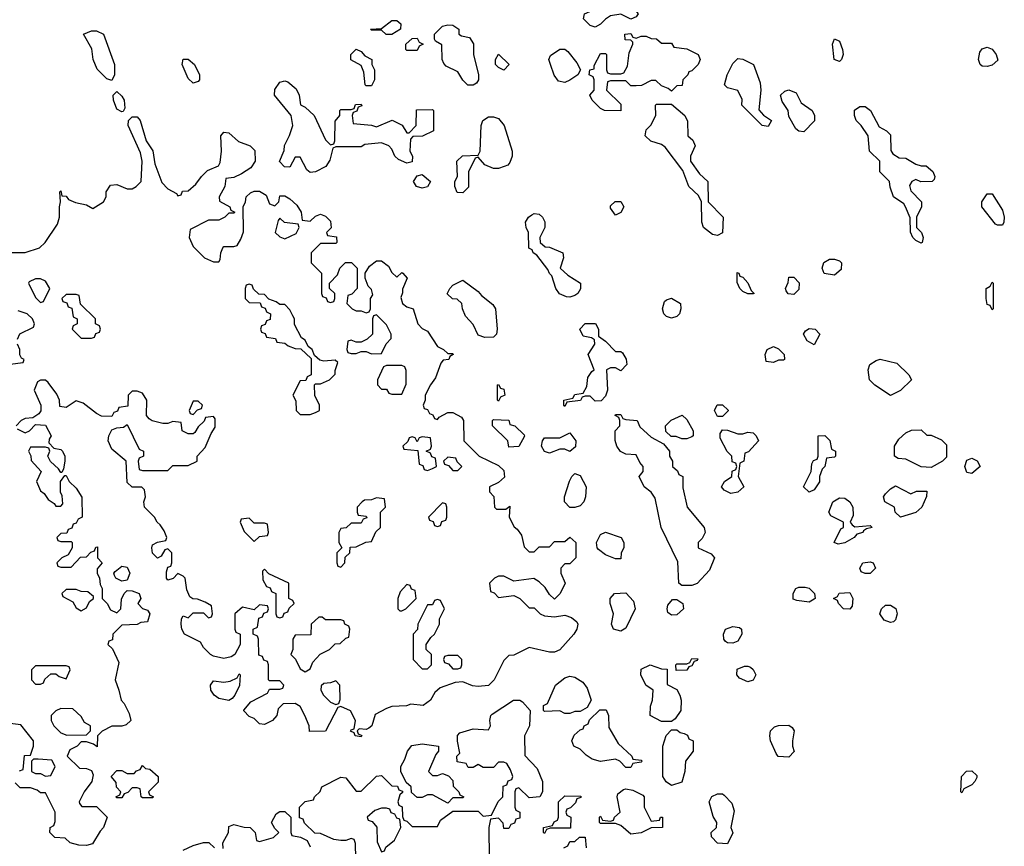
# Model space of a CAD drawing. Header units: inches. Extents: x 2701323 to 2964515, y 494916 to 722124.
# Tile 213 of 256: x 2776108 to 2779977, y 642656 to 645907. Entities that reach past the tile are written whole.
import ezdxf

# ---------------------------------------------------------------- set-up
doc = ezdxf.new("R2010")
doc.units = ezdxf.units.IN
doc.header["$MEASUREMENT"] = 0
doc.layers.add('C7674', color=7, linetype='Continuous')

msp = doc.modelspace()

# ---------------------------------------------------------------- linework, layer by layer
at = {"layer": 'C7674', "color": 2, "elevation": 2}
for points in [[(2778510, 645908.7), (2778470, 645928.7), (2778430, 645921.2), (2778410, 645909.3), (2778390, 645888.7), (2778370, 645877.2), (2778350, 645884), (2778324, 645910), (2778328, 645930), (2778370, 645947.7), (2778441, 645961), (2778513.7, 645953.7), (2778522, 645950), (2778538, 645930), (2778530, 645918)], [(2777548, 645848), (2777530, 645866), (2777490, 645866), (2777486, 645870), (2777530, 645872), (2777570, 645904), (2777590, 645902.8), (2777606, 645890), (2777604.7, 645870), (2777570, 645848)], [(2777890, 645648.7), (2777869.2, 645649.2), (2777849.2, 645669.2), (2777830, 645702), (2777784, 645724), (2777774.6, 645734.6), (2777768, 645750), (2777767.3, 645807.3), (2777742, 645822), (2777738, 645830), (2777738, 645850), (2777770, 645881), (2777790, 645886), (2777810, 645884.7), (2777834, 645870), (2777834, 645850), (2777843.6, 645843.6), (2777876, 645836), (2777891.6, 645811.6), (2777892, 645770), (2777911.3, 645690), (2777911.3, 645670), (2777903.6, 645656.4)], [(2776470, 645668), (2776450, 645674), (2776412.5, 645712.5), (2776397.2, 645750), (2776392, 645792), (2776359, 645850), (2776390, 645862.4), (2776410, 645862.4), (2776437.3, 645850), (2776480.7, 645730), (2776481, 645690)], [(2777630, 645786), (2777626, 645790), (2777626, 645810), (2777650, 645832), (2777670, 645834), (2777678, 645818), (2777694, 645810), (2777678, 645802), (2777670, 645786)], [(2778530, 645834), (2778550, 645842), (2778570, 645842), (2778590, 645832), (2778610, 645831.3), (2778630, 645814), (2778670, 645814), (2778678, 645798), (2778730, 645792), (2778774, 645770), (2778782, 645750), (2778774, 645730), (2778750, 645706), (2778738, 645702), (2778734, 645690), (2778714, 645670), (2778712, 645648), (2778690, 645646), (2778670, 645626), (2778656.4, 645636.4), (2778630, 645646), (2778607.3, 645667.3), (2778590, 645668), (2778551.6, 645648.4), (2778530, 645646), (2778510, 645646), (2778490, 645666), (2778430, 645666), (2778418, 645662), (2778414, 645630), (2778470, 645574), (2778470, 645548), (2778406, 645550), (2778390, 645558), (2778358, 645590), (2778348, 645610), (2778366, 645630), (2778366, 645670), (2778362, 645682), (2778346, 645690), (2778348, 645710), (2778366, 645714), (2778366, 645726), (2778390, 645774), (2778410, 645774), (2778414, 645770), (2778414, 645710), (2778418, 645698), (2778430, 645694), (2778470, 645694), (2778482, 645698), (2778496.4, 645723.6), (2778503.1, 645776.9), (2778518, 645810), (2778518, 645818), (2778510, 645826), (2778487.3, 645827.3), (2778486, 645850), (2778510, 645852), (2778518, 645838)], [(2779330, 645742), (2779309, 645750), (2779302, 645810), (2779310, 645831), (2779330, 645822), (2779341, 645790), (2779344.7, 645770), (2779338, 645750)], [(2779910, 645722), (2779890, 645724), (2779882, 645730), (2779875.3, 645750), (2779881.2, 645778.8), (2779890, 645792), (2779910, 645798), (2779930, 645791.3), (2779944.7, 645770), (2779952, 645748), (2779930, 645728)], [(2777470, 645646), (2777466, 645650), (2777460.4, 645700.4), (2777450, 645726), (2777408.9, 645748.9), (2777408.7, 645770), (2777430, 645791.3), (2777450, 645782), (2777464.7, 645764.7), (2777492, 645750), (2777492, 645730), (2777502, 645710), (2777502, 645670), (2777490, 645646)], [(2778010, 645708), (2777990, 645718), (2777978, 645730), (2777978, 645750), (2777990, 645771.3), (2778032, 645730)], [(2778250, 645659), (2778225.2, 645665.2), (2778209, 645689), (2778194, 645730), (2778188, 645750), (2778194.6, 645765.4), (2778230, 645791.3), (2778250, 645791.3), (2778262, 645782), (2778297.3, 645737.3), (2778312, 645710), (2778302, 645690), (2778270, 645668.7)], [(2779050, 645486), (2779026, 645490), (2778946, 645570), (2778947.3, 645592.7), (2778930, 645628), (2778890, 645638), (2778878, 645650), (2778888.7, 645690), (2778910, 645734), (2778930, 645754), (2778950, 645752), (2778991.3, 645730), (2779018, 645658), (2779021, 645630), (2779012.7, 645552.7), (2779031.6, 645531.6), (2779062, 645510)], [(2776790, 645657.2), (2776770, 645675.3), (2776746, 645730), (2776750, 645751), (2776770, 645750.8), (2776794.8, 645730), (2776814, 645690), (2776814, 645670), (2776810, 645664)], [(2777330, 645414), (2777342, 645418), (2777346, 645430), (2777347.3, 645507.3), (2777366, 645530), (2777366, 645550), (2777370, 645554), (2777410, 645554), (2777422, 645558), (2777427.3, 645572.7), (2777450, 645574), (2777452.7, 645567.3), (2777438, 645562), (2777432.7, 645547.3), (2777418, 645542), (2777414, 645530), (2777418, 645498), (2777490, 645492), (2777510, 645484.7), (2777571.3, 645511.3), (2777611.3, 645491.3), (2777630, 645462), (2777638, 645462), (2777666, 645490), (2777667.3, 645552.7), (2777730, 645554), (2777734, 645550), (2777734, 645470), (2777691.1, 645448.9), (2777652.7, 645447.3), (2777643.6, 645436.4), (2777641, 645390), (2777651.3, 645370), (2777650, 645348), (2777630, 645342), (2777596.5, 645356.5), (2777582, 645370), (2777570, 645398), (2777558, 645410), (2777530, 645422), (2777464.7, 645415.3), (2777450, 645406), (2777350, 645406), (2777338, 645402), (2777326.4, 645353.6), (2777311.3, 645328.7), (2777270, 645308), (2777250, 645306), (2777236.4, 645316.4), (2777210, 645366), (2777190, 645366), (2777170, 645326), (2777148.4, 645328.4), (2777128.4, 645348.4), (2777147.3, 645392.7), (2777148.4, 645411.6), (2777168.9, 645451.1), (2777181.2, 645490), (2777175.3, 645530), (2777109.3, 645610), (2777110, 645632), (2777130, 645661), (2777150, 645666), (2777162, 645662), (2777194.8, 645634.8), (2777206, 645610), (2777212, 645572), (2777230, 645562), (2777264.7, 645530), (2777310, 645434)], [(2776510, 645544), (2776490, 645555.3), (2776476, 645590), (2776475.3, 645610), (2776490, 645624.7), (2776510, 645606), (2776519.1, 645590), (2776521, 645559), (2776514.8, 645545.2)], [(2779190, 645466), (2779170, 645468), (2779158, 645478), (2779130, 645526), (2779128, 645550), (2779104.7, 645584.7), (2779098, 645610), (2779114.6, 645625.4), (2779130.7, 645630.7), (2779158.8, 645618.8), (2779179.6, 645579.6), (2779222, 645550), (2779232, 645530), (2779231.6, 645508.4)], [(2778850, 645058), (2778830, 645062), (2778795.3, 645090), (2778788.7, 645110), (2778788, 645190), (2778775.3, 645215.3), (2778738, 645250), (2778714, 645314), (2778644.7, 645404.7), (2778630, 645415.3), (2778588.4, 645428.4), (2778566, 645450), (2778570, 645474), (2778588.4, 645491.6), (2778608, 645530), (2778606, 645570), (2778610, 645574), (2778670, 645574), (2778722, 645530), (2778732.7, 645507.3), (2778734, 645450), (2778752.7, 645432.7), (2778762, 645410), (2778744.7, 645370), (2778744.7, 645350), (2778779.8, 645299.8), (2778812, 645270), (2778814, 645190), (2778872, 645130), (2778870, 645068)], [(2779650, 645331.3), (2779670, 645331.3), (2779696, 645310), (2779704.7, 645290), (2779702, 645278), (2779694, 645270), (2779648.7, 645268.7), (2779630, 645278), (2779614, 645270), (2779605.4, 645254.6), (2779610, 645234), (2779651.3, 645190), (2779652, 645170), (2779632, 645130), (2779632, 645090), (2779651.3, 645070), (2779658, 645050), (2779654, 645030), (2779650, 645028), (2779630, 645038), (2779618, 645050), (2779608.4, 645071.6), (2779607.3, 645127.3), (2779588.7, 645170), (2779582, 645182), (2779542, 645210), (2779528.4, 645248.4), (2779526, 645270), (2779488.4, 645308.4), (2779488, 645350), (2779448, 645390), (2779442, 645450), (2779415.3, 645490), (2779395.3, 645510), (2779388.7, 645530), (2779389, 645551), (2779410, 645564.7), (2779430, 645564.7), (2779452, 645550), (2779485.4, 645485.4), (2779514, 645470), (2779530, 645454), (2779531.6, 645391.6), (2779539.6, 645379.6), (2779563.6, 645363.6), (2779590, 645362), (2779630, 645338)], [(2777970, 645322), (2777936.4, 645336.4), (2777910, 645366), (2777898, 645362), (2777871.6, 645308.4), (2777871.6, 645248.4), (2777850, 645226), (2777827.3, 645227.3), (2777818, 645250), (2777818, 645270), (2777828, 645290), (2777826, 645350), (2777848.4, 645371.6), (2777910, 645374), (2777918, 645390), (2777922, 645490), (2777928, 645510), (2777950, 645524.7), (2777970, 645524.7), (2777990, 645518), (2778011.3, 645490), (2778042.8, 645390), (2778042.8, 645370), (2778034.8, 645345.2), (2778026, 645334), (2778011.3, 645328.7), (2777990, 645322)], [(2777690, 645244), (2777668, 645250), (2777655.3, 645270), (2777670, 645292), (2777690, 645298), (2777722, 645270), (2777710, 645248.7)], [(2779950, 645098), (2779943.1, 645103.1), (2779888.7, 645170), (2779888.7, 645190), (2779910, 645222), (2779930, 645222), (2779970, 645158), (2779977.3, 645130), (2779976, 645110), (2779970, 645098)], [(2778450, 645138), (2778430, 645166), (2778430, 645174), (2778448.4, 645191.6), (2778470, 645192), (2778482, 645170), (2778470, 645148)], [(2778270, 644815.3), (2778256.4, 644816.4), (2778228.9, 644828.9), (2778215.3, 644850), (2778199, 644899), (2778190, 644908), (2778184, 644924), (2778140.4, 644980.4), (2778126, 644990), (2778122, 645002), (2778108.4, 645008.4), (2778108, 645070), (2778098, 645090), (2778095.3, 645110), (2778108, 645130), (2778120.2, 645139.8), (2778130, 645144.7), (2778150, 645142), (2778162, 645130), (2778171.1, 645111.1), (2778171.1, 645088.9), (2778152, 645050), (2778154, 645030), (2778172.7, 645012.7), (2778190, 645012), (2778242, 644990), (2778244.7, 644970), (2778232, 644930), (2778262, 644902), (2778312, 644870), (2778311.6, 644848.4), (2778302, 644830), (2778290, 644822)], [(2777130, 645126), (2777123.6, 645116.4), (2777112, 645070), (2777130, 645052), (2777150, 645044.7), (2777194.6, 645065.4), (2777206, 645090), (2777202, 645102), (2777148.4, 645108.4)], [(2779310, 644902), (2779270, 644908), (2779262, 644930), (2779268.7, 644951.3), (2779290, 644964.7), (2779310, 644964.7), (2779330, 644958), (2779338, 644950), (2779336, 644924)], [(2778970, 644828), (2778950, 644838), (2778938, 644850), (2778927.3, 644872.7), (2778927.3, 644912.7), (2778934, 644910), (2778938, 644898), (2778950, 644894), (2778970, 644872), (2778982, 644842), (2778994, 644830), (2778990, 644828)], [(2776190, 644888), (2776170, 644888), (2776144.7, 644875.3), (2776142, 644870), (2776170, 644814), (2776190, 644794), (2776202, 644798), (2776226, 644850), (2776210, 644878)], [(2777010, 644866), (2776998, 644862), (2776994, 644850), (2776994, 644810), (2777010, 644794), (2777052.7, 644792.7), (2777058, 644778), (2777072.7, 644772.7), (2777078, 644758), (2777094, 644750), (2777092.7, 644727.3), (2777078, 644722), (2777072.7, 644707.3), (2777058, 644702), (2777054, 644690), (2777058, 644678), (2777072.7, 644672.7), (2777078, 644658), (2777112.7, 644652.7), (2777118, 644638), (2777150, 644634), (2777163.6, 644623.6), (2777190, 644614), (2777212.7, 644612.7), (2777254, 644574), (2777254, 644510), (2777238, 644502), (2777232.7, 644487.3), (2777210, 644486), (2777182, 644430), (2777192.7, 644407.3), (2777194, 644370), (2777210, 644354), (2777250, 644354), (2777270, 644362), (2777286, 644370), (2777286, 644390), (2777268.4, 644428.4), (2777266, 644470), (2777270, 644474), (2777290, 644474), (2777326, 644490), (2777347.3, 644512.7), (2777347.3, 644527.3), (2777358, 644558), (2777347.3, 644567.3), (2777303.1, 644563.1), (2777288, 644568), (2777266, 644586), (2777258, 644610), (2777242, 644622), (2777230, 644646), (2777215.3, 644655.3), (2777188.4, 644708.4), (2777188, 644730), (2777182, 644742), (2777170, 644766), (2777150, 644786), (2777130, 644786), (2777116.4, 644796.4), (2777087.3, 644807.3), (2777070, 644826), (2777047.3, 644827.3), (2777027.3, 644847.3), (2777022, 644862)], [(2777936.4, 644656.4), (2777910, 644666), (2777890, 644708), (2777860.2, 644740.2), (2777848, 644770), (2777846, 644790), (2777827.3, 644807.3), (2777808.4, 644808.4), (2777788, 644828), (2777798, 644850), (2777810, 644862), (2777850, 644882), (2777910, 644838), (2777922.5, 644822.5), (2777966.8, 644786.8), (2777978, 644770), (2777984.7, 644690), (2777982, 644670), (2777970, 644658)], [(2779150, 644826), (2779128.4, 644828.4), (2779120.4, 644840.4), (2779118, 644850), (2779127.3, 644872.7), (2779130, 644894), (2779150, 644894), (2779171.1, 644871.1), (2779170, 644846)], [(2779930, 644766), (2779922, 644782), (2779910, 644786), (2779906, 644810), (2779906, 644850), (2779922, 644858), (2779930, 644874), (2779934, 644870), (2779934, 644770)], [(2776330, 644826), (2776290, 644826), (2776274, 644810), (2776278, 644798), (2776292.7, 644792.7), (2776298, 644778), (2776312.7, 644772.7), (2776318, 644738), (2776334, 644730), (2776334, 644710), (2776318, 644702), (2776314, 644690), (2776350, 644654), (2776390, 644654), (2776402, 644658), (2776407.3, 644672.7), (2776422, 644678), (2776426, 644690), (2776422, 644702), (2776406, 644710), (2776406, 644730), (2776347.3, 644787.3), (2776342, 644822)], [(2778670, 644733.2), (2778650, 644739), (2778639, 644750), (2778634, 644770), (2778642, 644798), (2778650, 644804.7), (2778670, 644811), (2778704.7, 644790), (2778706, 644770), (2778701, 644750), (2778690, 644739)], [(2777510, 644746), (2777498, 644742), (2777494, 644730), (2777494, 644670), (2777474, 644650), (2777450, 644638), (2777430, 644638), (2777410, 644646), (2777398, 644642), (2777394, 644610), (2777398, 644598), (2777410, 644594), (2777430, 644594), (2777450, 644602), (2777470, 644602), (2777490, 644592), (2777530, 644594), (2777548.4, 644631.6), (2777567.3, 644652.7), (2777568, 644670), (2777550, 644706)], [(2778450, 644602), (2778470, 644602), (2778476.9, 644596.9), (2778491.6, 644571.6), (2778494, 644550), (2778470, 644526), (2778450, 644538), (2778430, 644538), (2778414, 644530), (2778418, 644450), (2778410, 644426), (2778392.7, 644407.3), (2778370, 644406), (2778350, 644426), (2778330, 644426), (2778318, 644422), (2778311.6, 644408.4), (2778258, 644402), (2778250, 644386), (2778246, 644390), (2778246, 644410), (2778282, 644418), (2778290, 644432), (2778322, 644438), (2778336.4, 644463.6), (2778340.4, 644499.6), (2778356.4, 644523.6), (2778366, 644530), (2778342, 644590), (2778368, 644630), (2778367.3, 644647.3), (2778355.3, 644655.3), (2778322, 644662), (2778308.7, 644690), (2778330, 644711.3), (2778371.3, 644711.3), (2778382, 644690), (2778382, 644662), (2778410, 644642)], [(2779230, 644628), (2779203.1, 644643.1), (2779188.7, 644670), (2779196.4, 644683.6), (2779210, 644692), (2779234, 644690), (2779252, 644670)], [(2779070, 644558), (2779042, 644562), (2779038, 644590), (2779046, 644610), (2779070, 644622), (2779090, 644612), (2779112, 644590), (2779114, 644570), (2779110, 644568), (2779090, 644568)], [(2779530, 644428.7), (2779469.1, 644469.1), (2779448, 644490), (2779442, 644530), (2779448.7, 644550), (2779473.6, 644566.4), (2779490, 644571.3), (2779555.3, 644555.3), (2779602, 644510), (2779612, 644490), (2779570, 644448)], [(2777610, 644546), (2777550, 644546), (2777538, 644542), (2777514, 644490), (2777514, 644470), (2777530, 644454), (2777550, 644454), (2777558, 644438), (2777570, 644434), (2777610, 644434), (2777627.3, 644472.7), (2777627.3, 644527.3), (2777622, 644542)], [(2777990, 644406), (2777986, 644410), (2777986, 644470), (2777990, 644472), (2777998, 644458), (2778010, 644454), (2778014, 644430), (2777998, 644422)], [(2776810, 644406), (2776790, 644406), (2776774, 644370), (2776778, 644358), (2776790, 644354), (2776807.3, 644372.7), (2776822, 644378), (2776826, 644390)], [(2778850, 644346), (2778838, 644370), (2778848.4, 644391.6), (2778870, 644392), (2778891.6, 644371.6), (2778891.6, 644368.4), (2778870, 644346)], [(2778030, 644226), (2778026, 644250), (2777966, 644310), (2777966, 644330), (2777970, 644334), (2778030, 644332), (2778034, 644314), (2778054, 644310), (2778090, 644274), (2778091.6, 644268.4), (2778070, 644228)], [(2778710, 643682), (2778698, 643690), (2778694.6, 643774.6), (2778629, 643910), (2778604.7, 644024.7), (2778589.1, 644049.1), (2778562, 644070), (2778542, 644110), (2778558, 644130), (2778558, 644150), (2778544.7, 644164.7), (2778530, 644195.3), (2778490, 644198), (2778468.9, 644208.9), (2778454, 644230), (2778448.4, 644251.6), (2778448, 644290), (2778466, 644310), (2778466, 644330), (2778462, 644342), (2778448, 644350), (2778450, 644354), (2778470, 644354), (2778478, 644338), (2778490, 644334), (2778534, 644330), (2778545.4, 644305.4), (2778590, 644264.7), (2778638, 644238), (2778662, 644210), (2778662, 644190), (2778674, 644170), (2778674, 644150), (2778692.7, 644132.7), (2778698, 644118), (2778714, 644110), (2778714, 644066), (2778731, 643990), (2778798, 643910), (2778802, 643890), (2778790, 643866), (2778774, 643850), (2778774, 643830), (2778825.4, 643805.4), (2778838, 643790), (2778818.8, 643741.2), (2778770, 643688.7), (2778750, 643682)], [(2778710, 644258), (2778687.3, 644267.3), (2778668, 644268), (2778647.3, 644287.3), (2778646, 644310), (2778668.4, 644331.6), (2778711.6, 644351.6), (2778730, 644334), (2778754, 644290), (2778754, 644270), (2778750, 644266), (2778730, 644258)], [(2778930, 644278), (2778950, 644278), (2778970, 644284.7), (2778990, 644282), (2779002, 644270), (2779012, 644250), (2778972.7, 644207.3), (2778958, 644202), (2778954, 644170), (2778938, 644162), (2778932, 644110), (2778954, 644070), (2778930, 644048), (2778903.1, 644043.1), (2778876.4, 644056.4), (2778866, 644070), (2778878, 644090), (2778906, 644110), (2778908.4, 644131.6), (2778922, 644138), (2778926, 644150), (2778922, 644162), (2778908.4, 644168.4), (2778906, 644190), (2778888.4, 644208.4), (2778860.4, 644260.4), (2778860.4, 644279.6), (2778870, 644294), (2778890, 644292)], [(2779690, 644146), (2779650, 644148), (2779590, 644178), (2779560.4, 644180.4), (2779546, 644190), (2779546, 644230), (2779563.1, 644256.9), (2779590, 644282), (2779612.7, 644292.7), (2779650, 644294), (2779672.7, 644272.7), (2779690, 644272), (2779730, 644254), (2779750, 644234), (2779750, 644186), (2779734, 644170)], [(2777690, 644266), (2777678, 644262), (2777670, 644246), (2777662, 644262), (2777650, 644266), (2777638, 644262), (2777632.7, 644247.3), (2777614, 644230), (2777618, 644218), (2777672.7, 644212.7), (2777678, 644158), (2777692.7, 644152.7), (2777698, 644138), (2777710, 644134), (2777730, 644142), (2777746, 644150), (2777742, 644182), (2777727.3, 644187.3), (2777722, 644202), (2777706, 644210), (2777722, 644218), (2777726, 644230), (2777722, 644262)], [(2778270, 644208), (2778250, 644218), (2778230, 644218), (2778190, 644202), (2778170, 644208), (2778158, 644230), (2778162, 644250), (2778170, 644262), (2778230, 644262), (2778270, 644282), (2778294, 644250), (2778292.7, 644227.3)], [(2779210, 644048), (2779188, 644070), (2779218, 644130), (2779220.4, 644159.6), (2779227.3, 644172.7), (2779242, 644178), (2779246, 644190), (2779246, 644270), (2779271.6, 644271.6), (2779291.6, 644251.6), (2779298, 644218), (2779314, 644210), (2779314, 644190), (2779310, 644186), (2779278, 644182), (2779272, 644150), (2779261, 644139), (2779251.3, 644110), (2779250.9, 644089.1), (2779230, 644058)], [(2777790, 644186), (2777774, 644170), (2777778, 644158), (2777792.7, 644152.7), (2777810, 644134), (2777830, 644134), (2777846, 644150), (2777827.3, 644167.3), (2777822, 644182)], [(2779850, 644122), (2779830, 644126), (2779822, 644150), (2779830, 644174), (2779850, 644182), (2779871.1, 644171.1), (2779882, 644150)], [(2778270, 643988), (2778248.7, 644010), (2778249, 644030), (2778268.9, 644091.1), (2778278, 644110), (2778290, 644122), (2778310, 644114), (2778334, 644070), (2778332, 644030), (2778324.7, 644010), (2778310, 643995.3), (2778290, 643988)], [(2779610, 644042), (2779632.7, 644052.7), (2779672.7, 644052.7), (2779672, 644032), (2779653.4, 643990), (2779630, 643968.2), (2779570, 643949.6), (2779548.7, 643970), (2779546, 643990), (2779508, 644010), (2779502, 644030), (2779510, 644042), (2779530, 644062), (2779550, 644074)], [(2777510, 644026), (2777490, 644018), (2777463.6, 644016.4), (2777454, 644010), (2777434, 643990), (2777434, 643970), (2777438, 643958), (2777470, 643954), (2777472.7, 643947.3), (2777458, 643942), (2777450, 643926), (2777410, 643926), (2777391.6, 643908.4), (2777370, 643906), (2777362, 643890), (2777362, 643850), (2777374, 643830), (2777354, 643810), (2777354, 643770), (2777358, 643758), (2777370, 643754), (2777386, 643770), (2777387.3, 643792.7), (2777406, 643810), (2777407.3, 643832.7), (2777430, 643834), (2777468.4, 643851.6), (2777490, 643854), (2777508, 643892), (2777526, 643910), (2777526, 643970), (2777546, 643990), (2777542, 644022)], [(2779390, 643912), (2779450, 643918), (2779458, 643910), (2779436, 643904), (2779423.6, 643896.4), (2779422, 643890), (2779397.3, 643882.7), (2779386.8, 643870), (2779350, 643849.6), (2779324.5, 643844.5), (2779309, 643850), (2779335.3, 643904.7), (2779346, 643910), (2779346, 643930), (2779295.3, 643955.3), (2779288, 643970), (2779304, 644010), (2779330, 644026), (2779350, 644024.7), (2779370.9, 644010.9), (2779382, 643990), (2779383.6, 643956.4), (2779372, 643930), (2779379.6, 643919.6)], [(2777770, 644006), (2777714, 643950), (2777718, 643938), (2777732.7, 643932.7), (2777738, 643918), (2777750, 643914), (2777762, 643918), (2777767.3, 643932.7), (2777782, 643938), (2777786, 643950), (2777786, 643990), (2777782, 644002)], [(2777010, 643946), (2776978, 643942), (2776974, 643930), (2776990, 643894), (2777030, 643854), (2777050, 643874), (2777082, 643878), (2777086, 643890), (2777082, 643922), (2777070, 643926), (2777030, 643926)], [(2778450, 643786), (2778410, 643802), (2778383.1, 643823.1), (2778378, 643830), (2778375.3, 643850), (2778390, 643882), (2778410, 643891.3), (2778472, 643870), (2778482, 643850), (2778482, 643830), (2778472, 643810), (2778470, 643786)], [(2776510, 643698), (2776486, 643710), (2776480.4, 643720.4), (2776478, 643730), (2776483.1, 643736.9), (2776510, 643758), (2776530, 643754), (2776540.7, 643730), (2776530, 643702)], [(2777070, 643746), (2777062, 643738), (2777063.6, 643703.6), (2777078, 643678), (2777092.7, 643672.7), (2777098, 643658), (2777114, 643650), (2777114, 643570), (2777118, 643558), (2777130, 643554), (2777142, 643558), (2777147.3, 643572.7), (2777162, 643578), (2777167.3, 643592.7), (2777186, 643610), (2777182, 643622), (2777166, 643630), (2777166, 643690), (2777087.3, 643727.3)], [(2779430, 643728), (2779415.3, 643735.3), (2779409, 643750), (2779422, 643770), (2779450, 643774), (2779462, 643770), (2779470.8, 643749.2), (2779450, 643728.7)], [(2776330, 643666), (2776290, 643666), (2776274, 643650), (2776278, 643638), (2776316.9, 643616.9), (2776330, 643594), (2776350, 643582), (2776370, 643594), (2776382, 643618), (2776398, 643630), (2776398, 643638), (2776376.4, 643656.4), (2776350, 643658)], [(2777630, 643686), (2777603.6, 643656.4), (2777594, 643630), (2777594, 643590), (2777602, 643582), (2777610, 643582), (2777626, 643590), (2777666, 643630), (2777662, 643662), (2777647.3, 643667.3), (2777642, 643682)], [(2779210, 643615.3), (2779162, 643622), (2779147.3, 643627.3), (2779148, 643650), (2779158, 643670), (2779170, 643674.8), (2779195.3, 643675.3), (2779210.9, 643670.9), (2779232, 643650), (2779234, 643630), (2779230, 643628)], [(2777750, 643626), (2777738, 643622), (2777730, 643606), (2777710, 643606), (2777672, 643530), (2777671.6, 643508.4), (2777654, 643490), (2777654, 643390), (2777690, 643354), (2777710, 643354), (2777726, 643370), (2777726, 643410), (2777706, 643430), (2777706, 643450), (2777723.1, 643476.9), (2777738, 643490), (2777758, 643530), (2777758, 643550), (2777778, 643590), (2777762, 643622)], [(2778470, 643502.4), (2778441.2, 643510), (2778433.2, 643530), (2778442, 643570), (2778428.7, 643610), (2778428, 643630), (2778446, 643650), (2778490, 643652), (2778519.8, 643619.8), (2778526.8, 643590), (2778490, 643514)], [(2778670, 643564.2), (2778655.1, 643575.1), (2778652.3, 643590), (2778655.5, 643604.5), (2778674, 643626), (2778690, 643626.8), (2778713.4, 643610), (2778716.4, 643590), (2778690, 643566.6)], [(2779370, 643588), (2779346, 643590), (2779326, 643610), (2779322, 643622), (2779306, 643630), (2779322, 643638), (2779328.4, 643651.6), (2779370, 643654), (2779382, 643630), (2779379.6, 643600.4)], [(2779530, 643535.3), (2779505.2, 643545.2), (2779488.7, 643570), (2779495.3, 643590), (2779510, 643604.7), (2779530, 643604.7), (2779551, 643591), (2779556, 643570), (2779550, 643546), (2779542, 643538)], [(2777296.4, 643556.4), (2777283.6, 643556.4), (2777254, 643530), (2777252.7, 643487.3), (2777190, 643486), (2777182, 643470), (2777182, 643430), (2777174, 643410), (2777191.6, 643391.6), (2777210, 643354), (2777230, 643342), (2777250, 643354), (2777260.2, 643379.8), (2777288.9, 643411.1), (2777326, 643430), (2777348.4, 643451.6), (2777367.3, 643452.7), (2777390, 643474), (2777402, 643478), (2777406, 643510), (2777402, 643522), (2777386, 643530), (2777382, 643542), (2777370, 643546), (2777310, 643546)], [(2778910, 643454), (2778890, 643455.3), (2778881.2, 643461.2), (2778875.3, 643470), (2778874, 643490), (2778882, 643510), (2778910, 643520.7), (2778936.8, 643516.8), (2778944.7, 643510), (2778946, 643490), (2778930, 643462)], [(2777830, 643406), (2777790, 643406), (2777778, 643402), (2777774, 643390), (2777778, 643378), (2777792.7, 643372.7), (2777810, 643354), (2777830, 643354), (2777842, 643358), (2777846, 643370), (2777846, 643390)], [(2778687.3, 643347.3), (2778686, 643370), (2778690, 643374), (2778730, 643374), (2778742, 643378), (2778750, 643394), (2778772.7, 643392.7), (2778770, 643386), (2778758, 643382), (2778750, 643366), (2778738, 643362), (2778730, 643348)], [(2776290, 643366), (2776170, 643366), (2776154, 643350), (2776154, 643310), (2776170, 643294), (2776190, 643294), (2776202, 643298), (2776207.3, 643312.7), (2776230, 643334), (2776250, 643334), (2776263.6, 643323.6), (2776290, 643314), (2776306, 643350), (2776302, 643362)], [(2778630, 643146), (2778586, 643170), (2778587.3, 643207.3), (2778595.3, 643230), (2778598, 643270), (2778568.9, 643288.9), (2778548.7, 643330), (2778550, 643352), (2778586, 643370), (2778630, 643354), (2778652.7, 643352.7), (2778652.7, 643292.7), (2778690, 643272), (2778702.8, 643250), (2778707.3, 643230), (2778706, 643190), (2778683.6, 643156.4), (2778670, 643146)], [(2778970, 643302), (2778936.4, 643316.4), (2778926, 643330), (2778927.3, 643352.7), (2778956.4, 643363.6), (2778970, 643364.7), (2778979.8, 643359.8), (2778990.9, 643350.9), (2779001, 643330), (2778990, 643308.7)], [(2776930, 643229), (2776890, 643237), (2776872.7, 643250), (2776859.6, 643270), (2776858, 643290), (2776870, 643306.8), (2776910, 643301), (2776935.3, 643304.7), (2776962, 643318), (2776970, 643334), (2776974, 643330), (2776971.6, 643288.4), (2776954, 643250), (2776943.6, 643236.4)], [(2778250, 643178), (2778230, 643188), (2778170, 643186), (2778166, 643190), (2778166, 643210), (2778182, 643218), (2778214, 643290), (2778250, 643318.4), (2778270, 643324.9), (2778290, 643321.3), (2778321.6, 643301.6), (2778338, 643278), (2778354, 643230), (2778338, 643202), (2778310, 643186), (2778290, 643186), (2778270, 643178)], [(2777350, 643306), (2777330, 643298), (2777303.6, 643296.4), (2777292.7, 643287.3), (2777292, 643270), (2777302, 643250), (2777330, 643222), (2777350, 643214), (2777362, 643218), (2777367.3, 643232.7), (2777366, 643290)], [(2776270, 643198), (2776250, 643188), (2776232, 643170), (2776232, 643150), (2776242, 643130), (2776270, 643102), (2776292.7, 643092.7), (2776370, 643094), (2776386, 643110), (2776386, 643130), (2776363.1, 643143.1), (2776350, 643166), (2776316.4, 643196.4)], [(2778490, 642966), (2778466, 642990), (2778450, 642998), (2778390, 642988.7), (2778358, 642998), (2778333.6, 643013.6), (2778310, 643038), (2778286, 643050), (2778278, 643070), (2778287.3, 643092.7), (2778310, 643114), (2778322, 643118), (2778326, 643130), (2778342, 643138), (2778347.3, 643152.7), (2778387.3, 643192.7), (2778412.7, 643192.7), (2778422, 643170), (2778423.6, 643123.6), (2778459.6, 643059.6), (2778514, 643010), (2778518, 642998), (2778550, 642994), (2778554, 642990), (2778550, 642986), (2778518, 642982), (2778510, 642966)], [(2779130, 643006), (2779088.4, 643008.4), (2779080.4, 643020.4), (2779058, 643070), (2779055.3, 643090), (2779058, 643110), (2779074.6, 643125.4), (2779090, 643131.3), (2779130, 643132), (2779143.6, 643123.6), (2779152, 643110), (2779144.7, 643070), (2779144.7, 643050), (2779151.3, 643028.7)], [(2778670, 642895.3), (2778648.9, 642908.9), (2778635.3, 642930), (2778635.3, 643050), (2778648.4, 643091.6), (2778670, 643114), (2778690, 643114), (2778703.6, 643103.6), (2778719.6, 643099.6), (2778732.7, 643092.7), (2778738, 643078), (2778754, 643070), (2778754, 643030), (2778724.7, 642990), (2778722, 642950), (2778710, 642908)], [(2777730, 642934), (2777750, 642934), (2777770, 642942), (2777792.7, 642932.7), (2777810, 642914), (2777812, 642892), (2777834, 642870), (2777838, 642858), (2777854, 642850), (2777850, 642846), (2777810, 642846), (2777790, 642826), (2777730, 642858), (2777710, 642858), (2777690, 642848), (2777670, 642848), (2777647.3, 642867.3), (2777646, 642890), (2777627.3, 642907.3), (2777606, 642950), (2777606, 642970), (2777622, 642998), (2777632.3, 643030), (2777648.4, 643051.6), (2777690, 643059.1), (2777754, 643050), (2777754, 643030), (2777743.6, 643016.4), (2777714, 642950)], [(2776181, 642999), (2776162, 642998), (2776154, 642990), (2776154, 642950), (2776170, 642942), (2776190, 642942), (2776210, 642932), (2776230, 642934), (2776248, 642970), (2776234, 642994)], [(2776590, 642846), (2776586, 642850), (2776582, 642882), (2776570, 642886), (2776550, 642886), (2776532.7, 642867.3), (2776518, 642862), (2776510, 642846), (2776490, 642846), (2776486, 642850), (2776502, 642858), (2776506, 642870), (2776488.4, 642888.4), (2776487.3, 642907.3), (2776468.4, 642928.4), (2776468.4, 642931.6), (2776490, 642954), (2776510, 642954), (2776530, 642942), (2776558, 642942), (2776567.3, 642952.7), (2776582, 642958), (2776590, 642974), (2776602, 642962), (2776619.6, 642959.6), (2776652, 642930), (2776651.6, 642908.4), (2776614, 642870), (2776618, 642858), (2776634, 642850), (2776630, 642846)], [(2779810, 642866), (2779806, 642870), (2779808.7, 642930), (2779829.1, 642950.9), (2779850, 642952), (2779870, 642934), (2779870, 642926), (2779862, 642910), (2779850, 642898), (2779818, 642882)], [(2778170, 642706), (2778166, 642710), (2778166, 642730), (2778202, 642738), (2778208, 642752), (2778222, 642758), (2778226, 642770), (2778226, 642830), (2778250, 642854), (2778312.7, 642852.7), (2778312.7, 642847.3), (2778298, 642842), (2778292.7, 642827.3), (2778272.7, 642807.3), (2778258, 642802), (2778254, 642790), (2778258, 642778), (2778274, 642770), (2778272.7, 642727.3), (2778192.7, 642727.3), (2778178, 642722)], [(2778590, 642754), (2778622, 642758), (2778626, 642770), (2778634, 642770), (2778634, 642730), (2778590, 642728), (2778550, 642708.7), (2778510, 642704), (2778470, 642738), (2778450, 642746), (2778390, 642746), (2778386, 642750), (2778386, 642770), (2778390, 642774), (2778398, 642758), (2778430, 642754), (2778442, 642758), (2778446, 642770), (2778468, 642790), (2778455.3, 642850), (2778458, 642862), (2778480.4, 642879.6), (2778490, 642882), (2778516.9, 642876.9), (2778556.9, 642856.9), (2778562, 642850), (2778562, 642810)], [(2778890, 642666), (2778850, 642668), (2778827.3, 642692.7), (2778826, 642710), (2778846, 642730), (2778848, 642750), (2778833.6, 642773.6), (2778818, 642830), (2778828, 642852), (2778850, 642862), (2778870, 642862), (2778876.9, 642856.9), (2778906, 642826), (2778915.3, 642795.3), (2778902, 642730), (2778910.9, 642709.1)], [(2777550, 642806), (2777530, 642806), (2777503.6, 642796.4), (2777474, 642770), (2777478, 642758), (2777492.7, 642752.7), (2777511.6, 642731.6), (2777512.7, 642672.7), (2777530, 642634), (2777542, 642638), (2777547.3, 642652.7), (2777580.4, 642679.6), (2777606, 642730), (2777602, 642762), (2777590, 642766), (2777582, 642782), (2777567.3, 642787.3), (2777562, 642802)]]:
    msp.add_lwpolyline(points, close=True, dxfattribs=at)
for points in [[(2776070, 644991.3), (2776130, 644991.3), (2776186, 645010), (2776208, 645030), (2776257.2, 645102.8), (2776264, 645130), (2776264, 645170), (2776268.7, 645190), (2776266, 645230), (2776270, 645234), (2776274, 645214), (2776290, 645212), (2776299.6, 645199.6), (2776327.5, 645187.5), (2776370, 645178), (2776395.3, 645164.7), (2776438, 645190), (2776448, 645210), (2776448, 645230), (2776464.7, 645255.3), (2776490, 645258), (2776530, 645242), (2776550, 645242), (2776566, 645250), (2776586, 645270), (2776589.3, 645350), (2776583.2, 645383.2), (2776534, 645490), (2776535.3, 645510), (2776550, 645524.7), (2776570, 645524.7), (2776581, 645510), (2776604.7, 645430), (2776630.6, 645390.6), (2776639.1, 645339.1), (2776666, 645266), (2776690, 645242), (2776723.6, 645223.6), (2776730, 645214), (2776742, 645218), (2776748.4, 645231.6), (2776770, 645234), (2776800.4, 645259.6), (2776822, 645290), (2776846.3, 645313.7), (2776888.7, 645331.3), (2776895.3, 645344.7), (2776901.2, 645390), (2776899, 645450), (2776910, 645464.7), (2776930, 645461), (2776967.5, 645427.5), (2777014, 645410), (2777032.7, 645392.7), (2777034, 645350), (2777016, 645324), (2776979.8, 645300.2), (2776950, 645286), (2776918, 645282), (2776914, 645250), (2776892, 645210), (2776892.7, 645192.7), (2776934, 645170), (2776938, 645158), (2776954, 645150), (2776950, 645146), (2776930, 645146), (2776914, 645130), (2776890, 645118), (2776850, 645118), (2776778, 645082), (2776774, 645050), (2776790, 645014), (2776834, 644970), (2776870, 644954), (2776890, 644954), (2776896.4, 644963.6), (2776898, 644990), (2776906, 645010), (2776910, 645014), (2776950, 645014), (2776962, 645018), (2776976.4, 645043.6), (2776987.3, 645072.7), (2776986, 645170), (2776995.3, 645190), (2776998, 645210), (2777014.6, 645225.4), (2777030, 645232), (2777050, 645232), (2777076, 645216), (2777090, 645182), (2777110, 645174), (2777126, 645190), (2777130, 645214), (2777150, 645214), (2777170, 645202), (2777196.9, 645176.9), (2777214, 645150), (2777218, 645118), (2777250, 645114), (2777270, 645134), (2777290, 645142), (2777310, 645134), (2777330, 645114), (2777332, 645088), (2777314, 645070), (2777318, 645058), (2777352.7, 645052.7), (2777354, 645030), (2777350, 645026), (2777290, 645026), (2777254, 644990), (2777254, 644950), (2777294, 644910), (2777294, 644830), (2777298, 644818), (2777312.7, 644812.7), (2777318, 644798), (2777330, 644794), (2777342, 644798), (2777346, 644810), (2777346, 644830), (2777326, 644850), (2777326, 644870), (2777356.4, 644903.6), (2777366, 644930), (2777388.4, 644951.6), (2777411.6, 644951.6), (2777434, 644930), (2777434, 644850), (2777412.7, 644827.3), (2777398, 644822), (2777394, 644790), (2777414, 644770), (2777430, 644762), (2777450, 644762), (2777470, 644754), (2777482, 644758), (2777486, 644770), (2777486, 644810), (2777495.3, 644824.7), (2777490, 644846), (2777478, 644858), (2777466, 644890), (2777466, 644910), (2777483.1, 644936.9), (2777510, 644958), (2777530, 644958), (2777557.3, 644937.3), (2777570, 644912), (2777590, 644894), (2777610, 644912), (2777614, 644910), (2777631.3, 644890), (2777612.7, 644847.3), (2777612.7, 644832.7), (2777605.4, 644814.6), (2777612, 644790), (2777630, 644778), (2777654, 644770), (2777672, 644710), (2777690, 644692), (2777710, 644682), (2777750, 644622), (2777774, 644610), (2777790, 644594), (2777810, 644594), (2777812, 644590), (2777798, 644582), (2777794, 644570), (2777772.7, 644567.3), (2777763.6, 644556.4), (2777742, 644498), (2777722, 644470), (2777702, 644430), (2777702, 644410), (2777694, 644390), (2777698, 644378), (2777710, 644374), (2777718, 644358), (2777732, 644352), (2777738, 644338), (2777750, 644334), (2777756.4, 644343.6), (2777790, 644362), (2777810, 644362), (2777843.6, 644343.6), (2777852, 644330), (2777854, 644250), (2777914, 644190), (2777990, 644154), (2778010, 644134), (2778012.7, 644107.3), (2777990, 644086), (2777954, 644070), (2777954, 644050), (2777971.6, 644031.6), (2777974, 643990), (2777982, 643982), (2778018, 643982), (2778034, 643994), (2778032, 643950), (2778051.6, 643911.6), (2778063.6, 643903.6), (2778079.6, 643879.6), (2778090, 643834), (2778110, 643814), (2778130, 643814), (2778150, 643834), (2778190, 643834), (2778210, 643854), (2778250, 643854), (2778270, 643872), (2778294, 643850), (2778294, 643790), (2778270, 643766), (2778250, 643766), (2778234, 643750), (2778234, 643730), (2778252, 643690), (2778232, 643650), (2778210, 643628), (2778190, 643646), (2778173.2, 643673.2), (2778150, 643695.3), (2778128.4, 643708.4), (2778050, 643699), (2778010, 643718), (2777990, 643718), (2777974, 643710), (2777954, 643690), (2777958, 643658), (2777972.7, 643652.7), (2777990, 643634), (2778050, 643642), (2778074, 643630), (2778110, 643594), (2778130, 643594), (2778154, 643570), (2778170, 643562), (2778210, 643558), (2778250, 643564.7), (2778276, 643556), (2778298, 643538), (2778302, 643530), (2778298, 643510), (2778286, 643490), (2778230, 643429), (2778210, 643419), (2778190, 643419), (2778110, 643438), (2778050, 643408), (2778030, 643406), (2778010, 643386), (2777972.4, 643310), (2777950, 643287.6), (2777910, 643283.7), (2777887.2, 643287.2), (2777850, 643302), (2777819.6, 643300.4), (2777761, 643279), (2777739.6, 643260.4), (2777722, 643230), (2777694, 643210), (2777644.7, 643215.3), (2777628.4, 643208.4), (2777570, 643206), (2777550, 643198), (2777505.4, 643174.6), (2777491.3, 643130), (2777479.8, 643120.2), (2777470, 643115.3), (2777442, 643118), (2777434, 643110), (2777438, 643098), (2777452, 643092), (2777450, 643086), (2777426, 643090), (2777422, 643102), (2777408.4, 643108.4), (2777410, 643114), (2777422, 643118), (2777428, 643150), (2777408.4, 643188.4), (2777370, 643206), (2777358, 643202), (2777310, 643108.7), (2777247.3, 643107.3), (2777246, 643130), (2777228.7, 643170), (2777210, 643206), (2777190, 643218), (2777143.6, 643216.4), (2777123.6, 643196.4), (2777118, 643170), (2777102, 643150), (2777070, 643135.3), (2777050, 643138), (2777030, 643158), (2777010, 643166), (2776988.4, 643188.4), (2776988.4, 643191.6), (2777016.4, 643223.6), (2777082, 643258), (2777090, 643274), (2777130, 643274), (2777142, 643278), (2777146, 643290), (2777130, 643306), (2777090, 643306), (2777086, 643310), (2777086, 643370), (2777082, 643382), (2777067.3, 643387.3), (2777062, 643402), (2777047.3, 643407.3), (2777046, 643470), (2777042, 643482), (2777026, 643490), (2777026, 643510), (2777042, 643518), (2777047.3, 643552.7), (2777062, 643558), (2777067.3, 643572.7), (2777082, 643578), (2777086, 643590), (2777082, 643602), (2777050, 643606), (2777030, 643586), (2776983.6, 643596.4), (2776954, 643570), (2776954, 643510), (2776958, 643498), (2776974, 643490), (2776974, 643450), (2776954, 643410), (2776938.8, 643401.2), (2776910, 643394), (2776870, 643404), (2776858, 643410), (2776830, 643438), (2776818, 643458), (2776756, 643490), (2776745.1, 643510), (2776742.7, 643530), (2776744, 643550), (2776750, 643562), (2776770, 643554), (2776790, 643574), (2776830, 643574), (2776850, 643554), (2776862, 643558), (2776866, 643570), (2776862, 643602), (2776836.4, 643616.4), (2776807.3, 643627.3), (2776788.4, 643628.4), (2776776.4, 643636.4), (2776764.7, 643664.7), (2776758, 643710), (2776750, 643718), (2776730, 643728), (2776710.9, 643709.1), (2776690, 643702), (2776685.2, 643710), (2776684.7, 643735.3), (2776690, 643754), (2776702, 643758), (2776706, 643770), (2776706, 643810), (2776690, 643826), (2776678, 643822), (2776663.6, 643796.4), (2776650, 643788.7), (2776630, 643809), (2776627.3, 643830), (2776630, 643842), (2776650, 643852), (2776682, 643858), (2776686, 643870), (2776676.4, 643896.4), (2776660.4, 643920.4), (2776648, 643930), (2776638, 643950), (2776598, 643990), (2776595.3, 644010), (2776602, 644030), (2776598, 644058), (2776588.4, 644068.4), (2776550, 644068), (2776530, 644086), (2776526, 644170), (2776470, 644218), (2776455.3, 644250), (2776458, 644270), (2776470, 644294), (2776490, 644302), (2776516.4, 644303.6), (2776530, 644314), (2776578, 644218), (2776594, 644210), (2776594, 644190), (2776578, 644182), (2776574, 644170), (2776578, 644138), (2776590, 644134), (2776690, 644134), (2776710, 644154), (2776770, 644154), (2776806, 644170), (2776806, 644190), (2776836.4, 644223.6), (2776860.4, 644279.6), (2776876.4, 644303.6), (2776876.4, 644336.4), (2776870, 644346), (2776838, 644342), (2776832.7, 644327.3), (2776810, 644306), (2776796.9, 644283.1), (2776790, 644278), (2776770, 644278), (2776746, 644290), (2776742, 644322), (2776710, 644326), (2776690, 644318), (2776670, 644318), (2776628.9, 644328.9), (2776616.4, 644336.4), (2776606, 644350), (2776608, 644410), (2776590, 644438), (2776570, 644446), (2776550, 644446), (2776534, 644430), (2776532.7, 644387.3), (2776498, 644382), (2776492.7, 644367.3), (2776478, 644362), (2776470, 644346), (2776430, 644348), (2776410, 644358), (2776358, 644398), (2776330, 644408), (2776290, 644381.2), (2776266, 644386), (2776264, 644410), (2776254, 644434), (2776220.2, 644480.2), (2776210, 644488.7), (2776190, 644488.7), (2776178, 644482), (2776164.7, 644450), (2776191.3, 644390), (2776191.6, 644368.4), (2776183.6, 644356.4), (2776159.6, 644340.4), (2776130, 644338), (2776114, 644330), (2776094, 644310)], [(2776099, 644650), (2776109.2, 644670.8), (2776162, 644698), (2776166, 644710), (2776158, 644730), (2776138, 644750), (2776102, 644762)], [(2776070, 644552), (2776122, 644558), (2776126, 644570), (2776115.3, 644575.3), (2776108, 644588), (2776108.7, 644610), (2776099, 644630)], [(2776098, 644298), (2776130, 644282), (2776146, 644290), (2776170, 644314), (2776210, 644312), (2776232, 644270), (2776223.6, 644256.4), (2776222, 644242), (2776242, 644222), (2776270, 644216), (2776276, 644210), (2776286, 644190), (2776286, 644170), (2776279.6, 644140.4), (2776274, 644126), (2776270, 644126), (2776260.4, 644140.4), (2776228.7, 644168.7), (2776218, 644190), (2776226, 644210), (2776222, 644222), (2776210, 644226), (2776150, 644226), (2776142, 644210), (2776152, 644192), (2776152.7, 644172.7), (2776192, 644130), (2776174, 644090), (2776190, 644054), (2776203.6, 644043.6), (2776219.6, 644019.6), (2776243.6, 644003.6), (2776250, 643994), (2776270, 643994), (2776278, 644002), (2776274.6, 644034.6), (2776268.7, 644048.7), (2776268, 644090), (2776286, 644114), (2776290, 644114), (2776302, 644090), (2776330, 644064.7), (2776351.6, 644028.4), (2776354, 643950), (2776338, 643942), (2776330, 643926), (2776318, 643922), (2776312.7, 643907.3), (2776298, 643902), (2776292.7, 643887.3), (2776270, 643886), (2776254, 643870), (2776258, 643858), (2776270, 643854), (2776310, 643854), (2776314, 643850), (2776314, 643830), (2776298, 643802), (2776274, 643790), (2776254, 643770), (2776258, 643758), (2776270, 643754), (2776310, 643754), (2776347.3, 643792.7), (2776370, 643794), (2776387.3, 643812.7), (2776402, 643818), (2776407.3, 643832.7), (2776414, 643834), (2776414, 643790), (2776432, 643770), (2776412.7, 643747.3), (2776412, 643730), (2776422, 643710), (2776424.7, 643684.7), (2776432, 643670), (2776432, 643630), (2776452, 643610), (2776465.4, 643585.4), (2776490, 643574), (2776506, 643590), (2776508, 643628), (2776518, 643650), (2776530, 643662), (2776550, 643661), (2776578, 643650), (2776584.7, 643630), (2776572, 643610), (2776591, 643591), (2776610, 643584.7), (2776618.8, 643570), (2776610, 643538), (2776583.6, 643536.4), (2776570, 643528), (2776510, 643526), (2776474, 643490), (2776472.7, 643467.3), (2776458, 643462), (2776454, 643450), (2776472.7, 643432.7), (2776498, 643378), (2776482.8, 643310), (2776498, 643270), (2776506.8, 643230), (2776518, 643218), (2776538, 643178), (2776544.7, 643150), (2776526.4, 643133.6), (2776510, 643128.7), (2776470, 643128.7), (2776431.6, 643108.4), (2776414, 643090), (2776412.7, 643047.3), (2776398, 643058), (2776370, 643066), (2776350, 643066), (2776334, 643050), (2776305.4, 643034.6), (2776294, 643010), (2776343.6, 642963.6), (2776370, 642962), (2776390, 642954), (2776396.9, 642936.9), (2776392, 642910), (2776362, 642870), (2776342, 642830), (2776343.6, 642823.6), (2776352.7, 642812.7), (2776410, 642812), (2776452, 642770), (2776438, 642730), (2776424.5, 642715.5), (2776394.4, 642665.6), (2776370, 642659.3), (2776340.2, 642660.2), (2776306, 642670), (2776287.3, 642687.3), (2776246, 642690), (2776226, 642710), (2776228, 642730), (2776242, 642738), (2776247.3, 642752.7), (2776248, 642790), (2776210, 642866), (2776190, 642866), (2776176.4, 642876.4), (2776150, 642886), (2776110, 642886), (2776090, 642906)], [(2777428.4, 642608.4), (2777427.3, 642667.3), (2777422, 642682), (2777410, 642686), (2777390, 642678), (2777370, 642678), (2777343.1, 642683.1), (2777290, 642706), (2777267.3, 642707.3), (2777227.3, 642747.3), (2777222, 642762), (2777207.3, 642767.3), (2777208, 642810), (2777230, 642832), (2777262, 642838), (2777266, 642850), (2777288.7, 642871.3), (2777295.3, 642890), (2777370, 642927.3), (2777390, 642924.7), (2777430, 642872), (2777450, 642872), (2777510, 642932), (2777530, 642934), (2777570, 642894), (2777592.7, 642892.7), (2777598, 642878), (2777612.7, 642872.7), (2777612.7, 642867.3), (2777602, 642858), (2777594, 642830), (2777598, 642818), (2777611.6, 642811.6), (2777612.7, 642772.7), (2777618, 642758), (2777630, 642754), (2777650, 642734), (2777750, 642734), (2777762, 642758), (2777810, 642794), (2777910, 642794), (2777930, 642774), (2777962, 642778), (2777988.4, 642831.6), (2778006, 642850), (2778007.3, 642892.7), (2778022, 642898), (2778027.3, 642912.7), (2778042, 642918), (2778046, 642930), (2778036.4, 642956.4), (2778022, 642982), (2778010, 642986), (2777990, 642986), (2777970, 642966), (2777930, 642966), (2777910, 642978), (2777890, 642966), (2777870, 642966), (2777862, 642982), (2777827.3, 642987.3), (2777826, 643010), (2777838, 643022), (2777828.7, 643068.7), (2777828.7, 643091.3), (2777838, 643102), (2777890, 643118), (2777950, 643114), (2777958, 643130), (2777955.3, 643150), (2777959, 643170), (2777964.5, 643175.5), (2778048.7, 643230), (2778074, 643230), (2778083.6, 643223.6), (2778114, 643190), (2778112, 643130), (2778092, 643090), (2778092.7, 643012.7), (2778142, 642962), (2778162, 642910), (2778162, 642870), (2778152, 642850), (2778110, 642846), (2778070, 642886), (2778058, 642882), (2778054, 642870), (2778054, 642810), (2778058, 642798), (2778074, 642790), (2778074, 642766), (2778058, 642762), (2778052.7, 642747.3), (2778038, 642742), (2778030, 642726), (2778010, 642726), (2778007.3, 642747.3), (2777990, 642766), (2777958, 642762), (2777952, 642730), (2777952.7, 642607.3)], [(2776107.3, 642952.7), (2776122, 642958), (2776127.3, 643012.7), (2776150, 643014), (2776162, 643050), (2776162, 643070), (2776112.9, 643132.9), (2776060.4, 643140.4)], [(2776907.3, 642647.3), (2776906, 642670), (2776928.7, 642710), (2776930, 642734), (2776950, 642742), (2776990, 642731), (2777014, 642730), (2777034, 642710), (2777038, 642678), (2777050, 642674), (2777106, 642690), (2777126, 642710), (2777110, 642726), (2777098, 642750), (2777116.4, 642783.6), (2777130, 642792), (2777150, 642792), (2777174, 642770), (2777174, 642710), (2777178, 642698), (2777212, 642692), (2777238, 642678), (2777250, 642654)], [(2776750, 642641), (2776790, 642658.8), (2776830, 642671), (2776851.1, 642671.1), (2776874, 642650)], [(2778246, 642650), (2778262, 642658), (2778270, 642674), (2778290, 642674), (2778308, 642692), (2778330, 642692), (2778334, 642650)]]:
    msp.add_lwpolyline(points, dxfattribs=at)

doc.saveas('drawing.dxf')
